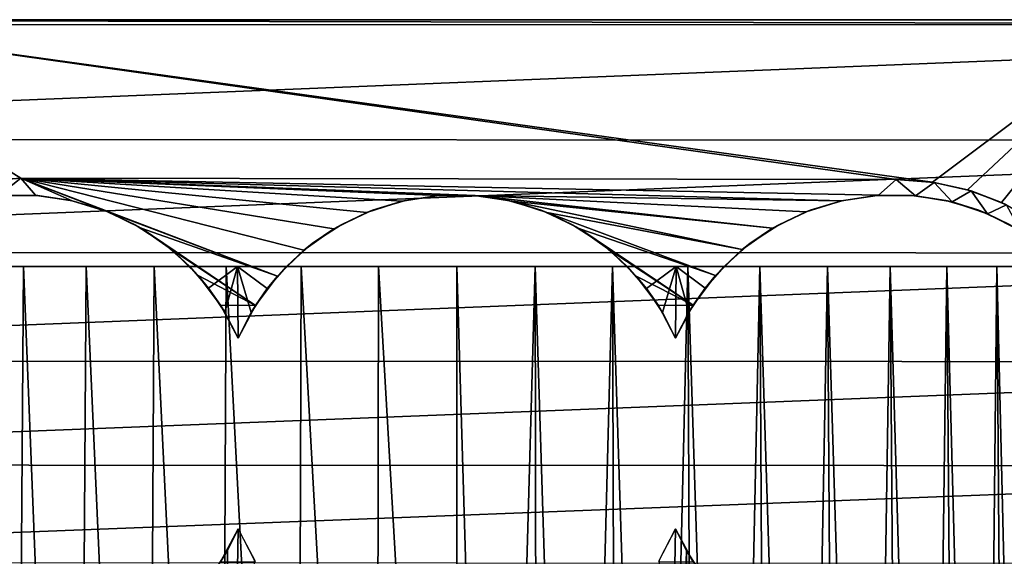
# Model space of a CAD drawing. Header units: millimetres. Extents: x 94.7 to 114.7, y -1235.4 to -1202.9.
# Tile 8 of 23: x 101.9 to 108.1, y -1228.7 to -1225.4. Entities that reach past the tile are written whole.
import ezdxf

# ---------------------------------------------------------------- set-up
doc = ezdxf.new("R2010")
doc.units = ezdxf.units.MM
doc.header["$LTSCALE"] = 65.185185
for name, color, linetype in [('11', 7, 'CONTINUOUS'), ('13', 7, 'CONTINUOUS'), ('25', 7, 'CONTINUOUS'), ('26', 7, 'CONTINUOUS'), ('28', 7, 'CONTINUOUS'), ('31', 7, 'CONTINUOUS'), ('32', 7, 'CONTINUOUS'), ('33', 7, 'CONTINUOUS'), ('34', 7, 'CONTINUOUS'), ('35', 7, 'CONTINUOUS'), ('36', 7, 'CONTINUOUS'), ('37', 7, 'CONTINUOUS'), ('38', 7, 'CONTINUOUS')]:
    doc.layers.add(name, color=color, linetype=linetype)

msp = doc.modelspace()

# ---------------------------------------------------------------- linework, layer by layer
at = {"layer": '11', "linetype": 'Continuous'}
for points in [[(113.6465, -1225.3878, 2056.8234), (95.7232, -1225.3858, 2056.8234), (98.4355, -1225.3551, 2056.8234), (113.6465, -1225.3878, 2056.8234)], [(95.837, -1226.1086, 2056.8234), (95.7232, -1225.3858, 2056.8234), (113.6465, -1225.3878, 2056.8234), (95.837, -1226.1086, 2056.8234)], [(113.5311, -1226.1123, 2056.8234), (95.837, -1226.1086, 2056.8234), (113.6465, -1225.3878, 2056.8234), (113.5311, -1226.1123, 2056.8234)], [(110.9355, -1225.3551, 2056.8234), (113.6465, -1225.3878, 2056.8234), (98.4355, -1225.3551, 2056.8234), (110.9355, -1225.3551, 2056.8234)], [(96.0258, -1226.8156, 2056.8234), (95.837, -1226.1086, 2056.8234), (113.5311, -1226.1123, 2056.8234), (96.0258, -1226.8156, 2056.8234)], [(113.3406, -1226.8209, 2056.8234), (96.0258, -1226.8156, 2056.8234), (113.5311, -1226.1123, 2056.8234), (113.3406, -1226.8209, 2056.8234)], [(96.2873, -1227.4989, 2056.8234), (96.0258, -1226.8156, 2056.8234), (113.3406, -1226.8209, 2056.8234), (96.2873, -1227.4989, 2056.8234)], [(113.077, -1227.5056, 2056.8234), (96.2873, -1227.4989, 2056.8234), (113.3406, -1226.8209, 2056.8234), (113.077, -1227.5056, 2056.8234)], [(96.6189, -1228.1512, 2056.8234), (96.2873, -1227.4989, 2056.8234), (113.077, -1227.5056, 2056.8234), (96.6189, -1228.1512, 2056.8234)], [(112.7432, -1228.159, 2056.8234), (96.6189, -1228.1512, 2056.8234), (113.077, -1227.5056, 2056.8234), (112.7432, -1228.159, 2056.8234)], [(97.0167, -1228.7653, 2056.8234), (96.6189, -1228.1512, 2056.8234), (112.7432, -1228.159, 2056.8234), (97.0167, -1228.7653, 2056.8234)], [(112.3429, -1228.7739, 2056.8234), (97.0167, -1228.7653, 2056.8234), (112.7432, -1228.159, 2056.8234), (112.3429, -1228.7739, 2056.8234)]]:
    msp.add_3dface(points, dxfattribs=at)
at = {"layer": '13', "linetype": 'Continuous'}
for points in [[(110.9355, -1225.3551, 2056.8234), (98.4355, -1225.3551, 2817.2234), (100.3355, -1225.3551, 2813.2234), (110.9355, -1225.3551, 2056.8234)], [(98.4355, -1225.3551, 2817.2234), (110.9355, -1225.3551, 2056.8234), (98.4355, -1225.3551, 2056.8234), (98.4355, -1225.3551, 2817.2234)], [(110.9355, -1225.3551, 2056.8234), (100.3355, -1225.3551, 2813.2234), (109.0355, -1225.3551, 2813.2234), (110.9355, -1225.3551, 2056.8234)]]:
    msp.add_3dface(points, dxfattribs=at)
at = {"layer": '25', "linetype": 'Continuous'}
for points in [[(107.6738, -1226.3757, 2813.2234), (100.3355, -1225.3551, 2813.2234), (107.4473, -1226.3592, 2813.2234), (107.6738, -1226.3757, 2813.2234)], [(100.3355, -1225.3551, 2813.2234), (101.9449, -1226.351, 2813.2234), (107.4473, -1226.3592, 2813.2234), (100.3355, -1225.3551, 2813.2234)], [(101.9449, -1226.351, 2813.2234), (100.3355, -1225.3551, 2813.2234), (101.7167, -1226.3674, 2813.2234), (101.9449, -1226.351, 2813.2234)], [(109.0355, -1225.3551, 2813.2234), (100.3355, -1225.3551, 2813.2234), (107.6738, -1226.3757, 2813.2234), (109.0355, -1225.3551, 2813.2234)], [(107.8957, -1226.4241, 2813.2234), (109.0355, -1225.3551, 2813.2234), (107.6738, -1226.3757, 2813.2234), (107.8957, -1226.4241, 2813.2234)], [(108.1084, -1226.5035, 2813.2234), (109.0355, -1225.3551, 2813.2234), (107.8957, -1226.4241, 2813.2234), (108.1084, -1226.5035, 2813.2234)], [(108.3078, -1226.6122, 2813.2234), (109.0355, -1225.3551, 2813.2234), (108.1084, -1226.5035, 2813.2234), (108.3078, -1226.6122, 2813.2234)]]:
    msp.add_3dface(points, dxfattribs=at)
at = {"layer": '26', "linetype": 'Continuous'}
for points in [[(101.9449, -1226.351, 2802.2234), (101.7167, -1226.3674, 2813.2234), (101.7059, -1226.369, 2802.2234), (101.9449, -1226.351, 2802.2234)], [(101.9449, -1226.351, 2813.2234), (101.7167, -1226.3674, 2813.2234), (101.9449, -1226.351, 2802.2234), (101.9449, -1226.351, 2813.2234)]]:
    msp.add_3dface(points, dxfattribs=at)
at = {"layer": '28', "linetype": 'Continuous'}
for points in [[(107.6851, -1226.3773, 2802.2234), (107.4473, -1226.3592, 2813.2234), (107.4473, -1226.3592, 2802.2234), (107.6851, -1226.3773, 2802.2234)], [(107.6738, -1226.3757, 2813.2234), (107.4473, -1226.3592, 2813.2234), (107.6851, -1226.3773, 2802.2234), (107.6738, -1226.3757, 2813.2234)], [(107.8957, -1226.4241, 2813.2234), (107.6738, -1226.3757, 2813.2234), (107.6851, -1226.3773, 2802.2234), (107.8957, -1226.4241, 2813.2234)], [(107.9175, -1226.4307, 2802.2234), (107.8957, -1226.4241, 2813.2234), (107.6851, -1226.3773, 2802.2234), (107.9175, -1226.4307, 2802.2234)], [(108.1084, -1226.5035, 2813.2234), (107.8957, -1226.4241, 2813.2234), (107.9175, -1226.4307, 2802.2234), (108.1084, -1226.5035, 2813.2234)], [(108.1394, -1226.518, 2802.2234), (108.1084, -1226.5035, 2813.2234), (107.9175, -1226.4307, 2802.2234), (108.1394, -1226.518, 2802.2234)], [(108.3078, -1226.6122, 2813.2234), (108.1084, -1226.5035, 2813.2234), (108.1394, -1226.518, 2802.2234), (108.3078, -1226.6122, 2813.2234)]]:
    msp.add_3dface(points, dxfattribs=at)
at = {"layer": '31', "linetype": 'Continuous'}
for points in [[(101.9449, -1226.351, 2802.2234), (101.7059, -1226.369, 2802.2234), (101.8028, -1226.461, 2802.2234), (101.9449, -1226.351, 2802.2234)], [(102.0366, -1226.4585, 2802.2234), (101.9449, -1226.351, 2802.2234), (101.8028, -1226.461, 2802.2234), (102.0366, -1226.4585, 2802.2234)], [(107.4473, -1226.3592, 2802.2234), (101.9449, -1226.351, 2802.2234), (107.3344, -1226.4585, 2802.2234), (107.4473, -1226.3592, 2802.2234)], [(107.3344, -1226.4585, 2802.2234), (101.9449, -1226.351, 2802.2234), (107.103, -1226.4924, 2802.2234), (107.3344, -1226.4585, 2802.2234)], [(107.103, -1226.4924, 2802.2234), (101.9449, -1226.351, 2802.2234), (104.8013, -1226.4596, 2802.2234), (107.103, -1226.4924, 2802.2234)], [(104.8013, -1226.4596, 2802.2234), (101.9449, -1226.351, 2802.2234), (104.5696, -1226.4596, 2802.2234), (104.8013, -1226.4596, 2802.2234)], [(104.5696, -1226.4596, 2802.2234), (101.9449, -1226.351, 2802.2234), (104.3407, -1226.4953, 2802.2234), (104.5696, -1226.4596, 2802.2234)], [(104.3407, -1226.4953, 2802.2234), (101.9449, -1226.351, 2802.2234), (104.12, -1226.5658, 2802.2234), (104.3407, -1226.4953, 2802.2234)], [(104.12, -1226.5658, 2802.2234), (101.9449, -1226.351, 2802.2234), (103.9128, -1226.6695, 2802.2234), (104.12, -1226.5658, 2802.2234)], [(103.9128, -1226.6695, 2802.2234), (101.9449, -1226.351, 2802.2234), (103.724, -1226.8038, 2802.2234), (103.9128, -1226.6695, 2802.2234)], [(103.724, -1226.8038, 2802.2234), (101.9449, -1226.351, 2802.2234), (103.5582, -1226.9656, 2802.2234), (103.724, -1226.8038, 2802.2234)], [(103.5582, -1226.9656, 2802.2234), (101.9449, -1226.351, 2802.2234), (102.4912, -1226.5619, 2802.2234), (103.5582, -1226.9656, 2802.2234)], [(102.4912, -1226.5619, 2802.2234), (101.9449, -1226.351, 2802.2234), (102.268, -1226.4924, 2802.2234), (102.4912, -1226.5619, 2802.2234)], [(102.268, -1226.4924, 2802.2234), (101.9449, -1226.351, 2802.2234), (102.0366, -1226.4585, 2802.2234), (102.268, -1226.4924, 2802.2234)], [(107.5681, -1226.461, 2802.2234), (107.4473, -1226.3592, 2802.2234), (107.3344, -1226.4585, 2802.2234), (107.5681, -1226.461, 2802.2234)], [(107.6851, -1226.3773, 2802.2234), (107.4473, -1226.3592, 2802.2234), (107.5681, -1226.461, 2802.2234), (107.6851, -1226.3773, 2802.2234)], [(107.7987, -1226.4998, 2802.2234), (107.6851, -1226.3773, 2802.2234), (107.5681, -1226.461, 2802.2234), (107.7987, -1226.4998, 2802.2234)], [(107.9175, -1226.4307, 2802.2234), (107.6851, -1226.3773, 2802.2234), (107.7987, -1226.4998, 2802.2234), (107.9175, -1226.4307, 2802.2234)], [(108.0204, -1226.5739, 2802.2234), (107.9175, -1226.4307, 2802.2234), (107.7987, -1226.4998, 2802.2234), (108.0204, -1226.5739, 2802.2234)], [(108.1394, -1226.518, 2802.2234), (107.9175, -1226.4307, 2802.2234), (108.0204, -1226.5739, 2802.2234), (108.1394, -1226.518, 2802.2234)], [(106.8798, -1226.5619, 2802.2234), (107.103, -1226.4924, 2802.2234), (104.8013, -1226.4596, 2802.2234), (106.8798, -1226.5619, 2802.2234)], [(105.0303, -1226.4953, 2802.2234), (106.67, -1226.6651, 2802.2234), (104.8013, -1226.4596, 2802.2234), (105.0303, -1226.4953, 2802.2234)], [(106.67, -1226.6651, 2802.2234), (106.8798, -1226.5619, 2802.2234), (104.8013, -1226.4596, 2802.2234), (106.67, -1226.6651, 2802.2234)], [(105.251, -1226.5658, 2802.2234), (106.4789, -1226.7998, 2802.2234), (105.0303, -1226.4953, 2802.2234), (105.251, -1226.5658, 2802.2234)], [(106.4789, -1226.7998, 2802.2234), (106.67, -1226.6651, 2802.2234), (105.0303, -1226.4953, 2802.2234), (106.4789, -1226.7998, 2802.2234)], [(102.701, -1226.6651, 2802.2234), (103.5582, -1226.9656, 2802.2234), (102.4912, -1226.5619, 2802.2234), (102.701, -1226.6651, 2802.2234)], [(105.4582, -1226.6695, 2802.2234), (106.3109, -1226.9624, 2802.2234), (105.251, -1226.5658, 2802.2234), (105.4582, -1226.6695, 2802.2234)], [(106.3109, -1226.9624, 2802.2234), (106.4789, -1226.7998, 2802.2234), (105.251, -1226.5658, 2802.2234), (106.3109, -1226.9624, 2802.2234)], [(108.228, -1226.6816, 2802.2234), (108.1394, -1226.518, 2802.2234), (108.0204, -1226.5739, 2802.2234), (108.228, -1226.6816, 2802.2234)], [(102.8921, -1226.7998, 2802.2234), (103.4192, -1227.151, 2802.2234), (102.701, -1226.6651, 2802.2234), (102.8921, -1226.7998, 2802.2234)], [(103.4192, -1227.151, 2802.2234), (103.5582, -1226.9656, 2802.2234), (102.701, -1226.6651, 2802.2234), (103.4192, -1227.151, 2802.2234)], [(105.647, -1226.8038, 2802.2234), (106.1704, -1227.1492, 2802.2234), (105.4582, -1226.6695, 2802.2234), (105.647, -1226.8038, 2802.2234)], [(106.1704, -1227.1492, 2802.2234), (106.3109, -1226.9624, 2802.2234), (105.4582, -1226.6695, 2802.2234), (106.1704, -1227.1492, 2802.2234)], [(103.06, -1226.9624, 2802.2234), (103.4192, -1227.151, 2802.2234), (102.8921, -1226.7998, 2802.2234), (103.06, -1226.9624, 2802.2234)], [(105.8128, -1226.9656, 2802.2234), (106.1704, -1227.1492, 2802.2234), (105.647, -1226.8038, 2802.2234), (105.8128, -1226.9656, 2802.2234)], [(103.2006, -1227.1492, 2802.2234), (103.4192, -1227.151, 2802.2234), (103.06, -1226.9624, 2802.2234), (103.2006, -1227.1492, 2802.2234)], [(105.9518, -1227.151, 2802.2234), (106.1704, -1227.1492, 2802.2234), (105.8128, -1226.9656, 2802.2234), (105.9518, -1227.151, 2802.2234)], [(103.3105, -1227.3556, 2802.2234), (103.4192, -1227.151, 2802.2234), (103.2006, -1227.1492, 2802.2234), (103.3105, -1227.3556, 2802.2234)], [(106.0605, -1227.3556, 2802.2234), (106.1704, -1227.1492, 2802.2234), (105.9518, -1227.151, 2802.2234), (106.0605, -1227.3556, 2802.2234)], [(103.4192, -1228.7592, 2802.2234), (103.3105, -1228.5546, 2802.2234), (103.2006, -1228.761, 2802.2234), (103.4192, -1228.7592, 2802.2234)], [(106.0605, -1228.5546, 2802.2234), (105.9518, -1228.7592, 2802.2234), (106.1704, -1228.761, 2802.2234), (106.0605, -1228.5546, 2802.2234)]]:
    msp.add_3dface(points, dxfattribs=at)
at = {"layer": '32', "linetype": 'Continuous'}
for points in [[(107.4473, -1226.3592, 2813.2234), (101.9449, -1226.351, 2802.2234), (107.4473, -1226.3592, 2802.2234), (107.4473, -1226.3592, 2813.2234)], [(107.4473, -1226.3592, 2813.2234), (101.9449, -1226.351, 2813.2234), (101.9449, -1226.351, 2802.2234), (107.4473, -1226.3592, 2813.2234)]]:
    msp.add_3dface(points, dxfattribs=at)
at = {"layer": '33', "linetype": 'Continuous'}
for points in [[(107.103, -1226.4924, 2802.2234), (106.8798, -1226.5619, 2802.2234), (106.9049, -1226.5521, 2793.5234), (107.103, -1226.4924, 2802.2234)], [(107.1126, -1226.4903, 2793.5234), (107.103, -1226.4924, 2802.2234), (106.9049, -1226.5521, 2793.5234), (107.1126, -1226.4903, 2793.5234)], [(107.3344, -1226.4585, 2802.2234), (107.103, -1226.4924, 2802.2234), (107.3271, -1226.459, 2793.5234), (107.3344, -1226.4585, 2802.2234)], [(107.3271, -1226.459, 2793.5234), (107.103, -1226.4924, 2802.2234), (107.1126, -1226.4903, 2793.5234), (107.3271, -1226.459, 2793.5234)], [(107.5439, -1226.459, 2793.5234), (107.3344, -1226.4585, 2802.2234), (107.3271, -1226.459, 2793.5234), (107.5439, -1226.459, 2793.5234)], [(107.5681, -1226.461, 2802.2234), (107.3344, -1226.4585, 2802.2234), (107.5439, -1226.459, 2793.5234), (107.5681, -1226.461, 2802.2234)], [(107.7583, -1226.4903, 2793.5234), (107.5681, -1226.461, 2802.2234), (107.5439, -1226.459, 2793.5234), (107.7583, -1226.4903, 2793.5234)], [(107.7987, -1226.4998, 2802.2234), (107.5681, -1226.461, 2802.2234), (107.7583, -1226.4903, 2793.5234), (107.7987, -1226.4998, 2802.2234)], [(107.9661, -1226.5521, 2793.5234), (107.7987, -1226.4998, 2802.2234), (107.7583, -1226.4903, 2793.5234), (107.9661, -1226.5521, 2793.5234)], [(108.0204, -1226.5739, 2802.2234), (107.7987, -1226.4998, 2802.2234), (107.9661, -1226.5521, 2793.5234), (108.0204, -1226.5739, 2802.2234)], [(106.8798, -1226.5619, 2802.2234), (106.67, -1226.6651, 2802.2234), (106.7083, -1226.6432, 2793.5234), (106.8798, -1226.5619, 2802.2234)], [(106.9049, -1226.5521, 2793.5234), (106.8798, -1226.5619, 2802.2234), (106.7083, -1226.6432, 2793.5234), (106.9049, -1226.5521, 2793.5234)], [(108.1627, -1226.6432, 2793.5234), (108.0204, -1226.5739, 2802.2234), (107.9661, -1226.5521, 2793.5234), (108.1627, -1226.6432, 2793.5234)], [(108.228, -1226.6816, 2802.2234), (108.0204, -1226.5739, 2802.2234), (108.1627, -1226.6432, 2793.5234), (108.228, -1226.6816, 2802.2234)], [(106.67, -1226.6651, 2802.2234), (106.4789, -1226.7998, 2802.2234), (106.5268, -1226.7617, 2793.5234), (106.67, -1226.6651, 2802.2234)], [(106.7083, -1226.6432, 2793.5234), (106.67, -1226.6651, 2802.2234), (106.5268, -1226.7617, 2793.5234), (106.7083, -1226.6432, 2793.5234)], [(106.4789, -1226.7998, 2802.2234), (106.3109, -1226.9624, 2802.2234), (106.3643, -1226.9051, 2797.3733), (106.4789, -1226.7998, 2802.2234)], [(106.3643, -1226.9051, 2793.5234), (106.5268, -1226.7617, 2793.5234), (106.3643, -1226.9051, 2797.3733), (106.3643, -1226.9051, 2793.5234)], [(106.5268, -1226.7617, 2793.5234), (106.4789, -1226.7998, 2802.2234), (106.3643, -1226.9051, 2797.3733), (106.5268, -1226.7617, 2793.5234)], [(106.3643, -1226.9051, 2797.3733), (106.3109, -1226.9624, 2802.2234), (106.2457, -1227.0416, 2797.4228), (106.3643, -1226.9051, 2797.3733)], [(106.3109, -1226.9624, 2802.2234), (106.1704, -1227.1492, 2802.2234), (106.2457, -1227.0416, 2797.4228), (106.3109, -1226.9624, 2802.2234)], [(106.2457, -1227.0416, 2797.4228), (106.1704, -1227.1492, 2802.2234), (106.1439, -1227.1924, 2797.4621), (106.2457, -1227.0416, 2797.4228)], [(106.1704, -1227.1492, 2802.2234), (106.0605, -1227.3556, 2802.2234), (106.1439, -1227.1924, 2797.4621), (106.1704, -1227.1492, 2802.2234)], [(106.1439, -1227.1924, 2797.4621), (106.0605, -1227.3556, 2802.2234), (106.0605, -1227.3556, 2797.4919), (106.1439, -1227.1924, 2797.4621)], [(106.0605, -1228.5546, 2802.2234), (106.1704, -1228.761, 2802.2234), (106.0605, -1228.5546, 2797.4919), (106.0605, -1228.5546, 2802.2234)], [(106.0605, -1228.5546, 2797.4919), (106.1704, -1228.761, 2802.2234), (106.1276, -1228.6895, 2797.468), (106.0605, -1228.5546, 2797.4919)], [(106.1276, -1228.6895, 2797.468), (106.1704, -1228.761, 2802.2234), (106.2074, -1228.8163, 2797.438), (106.1276, -1228.6895, 2797.468)]]:
    msp.add_3dface(points, dxfattribs=at)
at = {"layer": '34', "linetype": 'Continuous'}
for points in [[(104.3407, -1226.4953, 2802.2234), (104.12, -1226.5658, 2802.2234), (104.1549, -1226.5521, 2793.5234), (104.3407, -1226.4953, 2802.2234)], [(104.3626, -1226.4903, 2793.5234), (104.3407, -1226.4953, 2802.2234), (104.1549, -1226.5521, 2793.5234), (104.3626, -1226.4903, 2793.5234)], [(104.5696, -1226.4596, 2802.2234), (104.3407, -1226.4953, 2802.2234), (104.3626, -1226.4903, 2793.5234), (104.5696, -1226.4596, 2802.2234)], [(104.5771, -1226.459, 2793.5234), (104.5696, -1226.4596, 2802.2234), (104.3626, -1226.4903, 2793.5234), (104.5771, -1226.459, 2793.5234)], [(104.7939, -1226.459, 2793.5234), (104.5696, -1226.4596, 2802.2234), (104.5771, -1226.459, 2793.5234), (104.7939, -1226.459, 2793.5234)], [(104.8013, -1226.4596, 2802.2234), (104.5696, -1226.4596, 2802.2234), (104.7939, -1226.459, 2793.5234), (104.8013, -1226.4596, 2802.2234)], [(105.0083, -1226.4903, 2793.5234), (104.8013, -1226.4596, 2802.2234), (104.7939, -1226.459, 2793.5234), (105.0083, -1226.4903, 2793.5234)], [(105.0303, -1226.4953, 2802.2234), (104.8013, -1226.4596, 2802.2234), (105.0083, -1226.4903, 2793.5234), (105.0303, -1226.4953, 2802.2234)], [(105.2161, -1226.5521, 2793.5234), (105.0303, -1226.4953, 2802.2234), (105.0083, -1226.4903, 2793.5234), (105.2161, -1226.5521, 2793.5234)], [(105.251, -1226.5658, 2802.2234), (105.0303, -1226.4953, 2802.2234), (105.2161, -1226.5521, 2793.5234), (105.251, -1226.5658, 2802.2234)], [(104.12, -1226.5658, 2802.2234), (103.9128, -1226.6695, 2802.2234), (103.9583, -1226.6432, 2793.5234), (104.12, -1226.5658, 2802.2234)], [(104.1549, -1226.5521, 2793.5234), (104.12, -1226.5658, 2802.2234), (103.9583, -1226.6432, 2793.5234), (104.1549, -1226.5521, 2793.5234)], [(105.4127, -1226.6432, 2793.5234), (105.251, -1226.5658, 2802.2234), (105.2161, -1226.5521, 2793.5234), (105.4127, -1226.6432, 2793.5234)], [(105.4582, -1226.6695, 2802.2234), (105.251, -1226.5658, 2802.2234), (105.4127, -1226.6432, 2793.5234), (105.4582, -1226.6695, 2802.2234)], [(103.9128, -1226.6695, 2802.2234), (103.724, -1226.8038, 2802.2234), (103.7768, -1226.7617, 2793.5234), (103.9128, -1226.6695, 2802.2234)], [(103.9583, -1226.6432, 2793.5234), (103.9128, -1226.6695, 2802.2234), (103.7768, -1226.7617, 2793.5234), (103.9583, -1226.6432, 2793.5234)], [(105.5942, -1226.7617, 2793.5234), (105.4582, -1226.6695, 2802.2234), (105.4127, -1226.6432, 2793.5234), (105.5942, -1226.7617, 2793.5234)], [(105.647, -1226.8038, 2802.2234), (105.4582, -1226.6695, 2802.2234), (105.5942, -1226.7617, 2793.5234), (105.647, -1226.8038, 2802.2234)], [(103.724, -1226.8038, 2802.2234), (103.5582, -1226.9656, 2802.2234), (103.6143, -1226.9051, 2797.5845), (103.724, -1226.8038, 2802.2234)], [(103.7768, -1226.7617, 2793.5234), (103.724, -1226.8038, 2802.2234), (103.6143, -1226.9051, 2797.5845), (103.7768, -1226.7617, 2793.5234)], [(103.6143, -1226.9051, 2793.5234), (103.7768, -1226.7617, 2793.5234), (103.6143, -1226.9051, 2797.5845), (103.6143, -1226.9051, 2793.5234)], [(105.7567, -1226.9051, 2793.5234), (105.647, -1226.8038, 2802.2234), (105.5942, -1226.7617, 2793.5234), (105.7567, -1226.9051, 2793.5234)], [(105.8128, -1226.9656, 2802.2234), (105.647, -1226.8038, 2802.2234), (105.7567, -1226.9051, 2797.5845), (105.8128, -1226.9656, 2802.2234)], [(105.647, -1226.8038, 2802.2234), (105.7567, -1226.9051, 2793.5234), (105.7567, -1226.9051, 2797.5845), (105.647, -1226.8038, 2802.2234)], [(103.6143, -1226.9051, 2797.5845), (103.5582, -1226.9656, 2802.2234), (103.4941, -1227.0437, 2797.5509), (103.6143, -1226.9051, 2797.5845)], [(105.8769, -1227.0437, 2797.5509), (105.8128, -1226.9656, 2802.2234), (105.7567, -1226.9051, 2797.5845), (105.8769, -1227.0437, 2797.5509)], [(103.5582, -1226.9656, 2802.2234), (103.4192, -1227.151, 2802.2234), (103.4941, -1227.0437, 2797.5509), (103.5582, -1226.9656, 2802.2234)], [(105.9518, -1227.151, 2802.2234), (105.8128, -1226.9656, 2802.2234), (105.8769, -1227.0437, 2797.5509), (105.9518, -1227.151, 2802.2234)], [(103.4941, -1227.0437, 2797.5509), (103.4192, -1227.151, 2802.2234), (103.3923, -1227.195, 2797.5193), (103.4941, -1227.0437, 2797.5509)], [(105.9786, -1227.195, 2797.5193), (105.9518, -1227.151, 2802.2234), (105.8769, -1227.0437, 2797.5509), (105.9786, -1227.195, 2797.5193)], [(103.4192, -1227.151, 2802.2234), (103.3105, -1227.3556, 2802.2234), (103.3923, -1227.195, 2797.5193), (103.4192, -1227.151, 2802.2234)], [(106.0605, -1227.3556, 2802.2234), (105.9518, -1227.151, 2802.2234), (106.0605, -1227.3556, 2797.4919), (106.0605, -1227.3556, 2802.2234)], [(106.0605, -1227.3556, 2797.4919), (105.9518, -1227.151, 2802.2234), (105.9786, -1227.195, 2797.5193), (106.0605, -1227.3556, 2797.4919)], [(103.3923, -1227.195, 2797.5193), (103.3105, -1227.3556, 2802.2234), (103.3105, -1227.3556, 2797.4919), (103.3923, -1227.195, 2797.5193)]]:
    msp.add_3dface(points, dxfattribs=at)
at = {"layer": '35', "linetype": 'Continuous'}
for points in [[(102.0366, -1226.4585, 2802.2234), (101.8028, -1226.461, 2802.2234), (101.8271, -1226.459, 2793.5234), (102.0366, -1226.4585, 2802.2234)], [(102.0439, -1226.459, 2793.5234), (102.0366, -1226.4585, 2802.2234), (101.8271, -1226.459, 2793.5234), (102.0439, -1226.459, 2793.5234)], [(102.2583, -1226.4903, 2793.5234), (102.0366, -1226.4585, 2802.2234), (102.0439, -1226.459, 2793.5234), (102.2583, -1226.4903, 2793.5234)], [(102.268, -1226.4924, 2802.2234), (102.0366, -1226.4585, 2802.2234), (102.2583, -1226.4903, 2793.5234), (102.268, -1226.4924, 2802.2234)], [(102.4661, -1226.5521, 2793.5234), (102.268, -1226.4924, 2802.2234), (102.2583, -1226.4903, 2793.5234), (102.4661, -1226.5521, 2793.5234)], [(102.4912, -1226.5619, 2802.2234), (102.268, -1226.4924, 2802.2234), (102.4661, -1226.5521, 2793.5234), (102.4912, -1226.5619, 2802.2234)], [(102.6627, -1226.6432, 2793.5234), (102.4912, -1226.5619, 2802.2234), (102.4661, -1226.5521, 2793.5234), (102.6627, -1226.6432, 2793.5234)], [(102.701, -1226.6651, 2802.2234), (102.4912, -1226.5619, 2802.2234), (102.6627, -1226.6432, 2793.5234), (102.701, -1226.6651, 2802.2234)], [(102.8442, -1226.7617, 2793.5234), (102.701, -1226.6651, 2802.2234), (102.6627, -1226.6432, 2793.5234), (102.8442, -1226.7617, 2793.5234)], [(102.8921, -1226.7998, 2802.2234), (102.701, -1226.6651, 2802.2234), (102.8442, -1226.7617, 2793.5234), (102.8921, -1226.7998, 2802.2234)], [(103.0067, -1226.9051, 2793.5234), (102.8921, -1226.7998, 2802.2234), (102.8442, -1226.7617, 2793.5234), (103.0067, -1226.9051, 2793.5234)], [(102.8921, -1226.7998, 2802.2234), (103.0067, -1226.9051, 2793.5234), (103.0067, -1226.9051, 2797.3733), (102.8921, -1226.7998, 2802.2234)], [(103.06, -1226.9624, 2802.2234), (102.8921, -1226.7998, 2802.2234), (103.0067, -1226.9051, 2797.3733), (103.06, -1226.9624, 2802.2234)], [(103.1252, -1227.0416, 2797.4228), (103.06, -1226.9624, 2802.2234), (103.0067, -1226.9051, 2797.3733), (103.1252, -1227.0416, 2797.4228)], [(103.2006, -1227.1492, 2802.2234), (103.06, -1226.9624, 2802.2234), (103.1252, -1227.0416, 2797.4228), (103.2006, -1227.1492, 2802.2234)], [(103.2271, -1227.1924, 2797.4621), (103.2006, -1227.1492, 2802.2234), (103.1252, -1227.0416, 2797.4228), (103.2271, -1227.1924, 2797.4621)], [(103.3105, -1227.3556, 2802.2234), (103.2006, -1227.1492, 2802.2234), (103.3105, -1227.3556, 2797.4919), (103.3105, -1227.3556, 2802.2234)], [(103.3105, -1227.3556, 2797.4919), (103.2006, -1227.1492, 2802.2234), (103.2271, -1227.1924, 2797.4621), (103.3105, -1227.3556, 2797.4919)], [(103.2006, -1228.761, 2802.2234), (103.3105, -1228.5546, 2802.2234), (103.2434, -1228.6895, 2797.468), (103.2006, -1228.761, 2802.2234)], [(103.2434, -1228.6895, 2797.468), (103.3105, -1228.5546, 2802.2234), (103.3105, -1228.5546, 2797.4919), (103.2434, -1228.6895, 2797.468)], [(103.1636, -1228.8163, 2797.438), (103.2006, -1228.761, 2802.2234), (103.2434, -1228.6895, 2797.468), (103.1636, -1228.8163, 2797.438)]]:
    msp.add_3dface(points, dxfattribs=at)
at = {"layer": '36', "linetype": 'Continuous'}
for points in [[(103.0067, -1226.9051, 2793.5234), (100.8643, -1226.9051, 2793.5234), (102.7823, -1226.9051, 2789.7794), (103.0067, -1226.9051, 2793.5234)], [(102.7823, -1226.9051, 2789.7794), (100.8643, -1226.9051, 2793.5234), (102.3562, -1226.9051, 2790.0285), (102.7823, -1226.9051, 2789.7794)], [(102.3562, -1226.9051, 2790.0285), (100.8643, -1226.9051, 2793.5234), (101.9623, -1226.9051, 2790.3258), (102.3562, -1226.9051, 2790.0285)], [(101.9623, -1226.9051, 2790.3258), (100.8643, -1226.9051, 2793.5234), (101.606, -1226.9051, 2790.6673), (101.9623, -1226.9051, 2790.3258)], [(103.2346, -1226.9051, 2789.582), (103.0067, -1226.9051, 2793.5234), (102.7823, -1226.9051, 2789.7794), (103.2346, -1226.9051, 2789.582)], [(103.0067, -1226.9051, 2797.3733), (103.0067, -1226.9051, 2793.5234), (103.2346, -1226.9051, 2789.582), (103.0067, -1226.9051, 2797.3733)], [(103.0067, -1226.9051, 2797.3733), (103.2346, -1226.9051, 2789.582), (103.3064, -1226.9051, 2797.4905), (103.0067, -1226.9051, 2797.3733)], [(103.2346, -1226.9051, 2789.582), (103.7069, -1226.9051, 2789.439), (103.3064, -1226.9051, 2797.4905), (103.2346, -1226.9051, 2789.582)], [(103.6143, -1226.9051, 2793.5234), (103.6143, -1226.9051, 2797.5845), (103.3064, -1226.9051, 2797.4905), (103.6143, -1226.9051, 2793.5234)], [(103.7069, -1226.9051, 2789.439), (103.6143, -1226.9051, 2793.5234), (103.3064, -1226.9051, 2797.4905), (103.7069, -1226.9051, 2789.439)], [(105.664, -1226.9051, 2789.439), (103.6143, -1226.9051, 2793.5234), (105.1782, -1226.9051, 2789.3524), (105.664, -1226.9051, 2789.439)], [(105.1782, -1226.9051, 2789.3524), (103.6143, -1226.9051, 2793.5234), (104.6855, -1226.9051, 2789.3234), (105.1782, -1226.9051, 2789.3524)], [(104.6855, -1226.9051, 2789.3234), (103.6143, -1226.9051, 2793.5234), (104.1928, -1226.9051, 2789.3524), (104.6855, -1226.9051, 2789.3234)], [(104.1928, -1226.9051, 2789.3524), (103.6143, -1226.9051, 2793.5234), (103.7069, -1226.9051, 2789.439), (104.1928, -1226.9051, 2789.3524)], [(105.7567, -1226.9051, 2793.5234), (103.6143, -1226.9051, 2793.5234), (105.664, -1226.9051, 2789.439), (105.7567, -1226.9051, 2793.5234)], [(106.1364, -1226.9051, 2789.582), (105.7567, -1226.9051, 2793.5234), (105.664, -1226.9051, 2789.439), (106.1364, -1226.9051, 2789.582)], [(105.7567, -1226.9051, 2797.5845), (106.1364, -1226.9051, 2789.582), (106.0645, -1226.9051, 2797.4905), (105.7567, -1226.9051, 2797.5845)], [(105.7567, -1226.9051, 2797.5845), (105.7567, -1226.9051, 2793.5234), (106.1364, -1226.9051, 2789.582), (105.7567, -1226.9051, 2797.5845)], [(106.3643, -1226.9051, 2793.5234), (106.3643, -1226.9051, 2797.3733), (106.0645, -1226.9051, 2797.4905), (106.3643, -1226.9051, 2793.5234)], [(106.1364, -1226.9051, 2789.582), (106.3643, -1226.9051, 2793.5234), (106.0645, -1226.9051, 2797.4905), (106.1364, -1226.9051, 2789.582)], [(106.5887, -1226.9051, 2789.7794), (106.3643, -1226.9051, 2793.5234), (106.1364, -1226.9051, 2789.582), (106.5887, -1226.9051, 2789.7794)], [(107.4087, -1226.9051, 2790.3258), (106.3643, -1226.9051, 2793.5234), (107.0148, -1226.9051, 2790.0285), (107.4087, -1226.9051, 2790.3258)], [(107.7649, -1226.9051, 2790.6673), (106.3643, -1226.9051, 2793.5234), (107.4087, -1226.9051, 2790.3258), (107.7649, -1226.9051, 2790.6673)], [(108.0787, -1226.9051, 2791.0483), (106.3643, -1226.9051, 2793.5234), (107.7649, -1226.9051, 2790.6673), (108.0787, -1226.9051, 2791.0483)], [(108.3456, -1226.9051, 2791.4634), (106.3643, -1226.9051, 2793.5234), (108.0787, -1226.9051, 2791.0483), (108.3456, -1226.9051, 2791.4634)], [(108.5067, -1226.9051, 2793.5234), (106.3643, -1226.9051, 2793.5234), (108.3456, -1226.9051, 2791.4634), (108.5067, -1226.9051, 2793.5234)], [(107.0148, -1226.9051, 2790.0285), (106.3643, -1226.9051, 2793.5234), (106.5887, -1226.9051, 2789.7794), (107.0148, -1226.9051, 2790.0285)]]:
    msp.add_3dface(points, dxfattribs=at)
at = {"layer": '37', "linetype": 'Continuous'}
for points in [[(101.9004, -1235.4051, 2790.3796), (101.9623, -1226.9051, 2790.3258), (101.606, -1226.9051, 2790.6673), (101.9004, -1235.4051, 2790.3796)], [(101.9004, -1235.4051, 2790.3796), (102.2996, -1235.4051, 2790.0669), (101.9623, -1226.9051, 2790.3258), (101.9004, -1235.4051, 2790.3796)], [(102.2996, -1235.4051, 2790.0669), (102.3562, -1226.9051, 2790.0285), (101.9623, -1226.9051, 2790.3258), (102.2996, -1235.4051, 2790.0669)], [(102.2996, -1235.4051, 2790.0669), (102.7337, -1235.4051, 2789.8045), (102.3562, -1226.9051, 2790.0285), (102.2996, -1235.4051, 2790.0669)], [(102.7337, -1235.4051, 2789.8045), (102.7823, -1226.9051, 2789.7794), (102.3562, -1226.9051, 2790.0285), (102.7337, -1235.4051, 2789.8045)], [(102.7337, -1235.4051, 2789.8045), (103.1962, -1235.4051, 2789.5963), (102.7823, -1226.9051, 2789.7794), (102.7337, -1235.4051, 2789.8045)], [(103.1962, -1235.4051, 2789.5963), (103.2346, -1226.9051, 2789.582), (102.7823, -1226.9051, 2789.7794), (103.1962, -1235.4051, 2789.5963)], [(103.1962, -1235.4051, 2789.5963), (103.6804, -1235.4051, 2789.4454), (103.2346, -1226.9051, 2789.582), (103.1962, -1235.4051, 2789.5963)], [(103.6804, -1235.4051, 2789.4454), (103.7069, -1226.9051, 2789.439), (103.2346, -1226.9051, 2789.582), (103.6804, -1235.4051, 2789.4454)], [(103.6804, -1235.4051, 2789.4454), (104.1792, -1235.4051, 2789.354), (103.7069, -1226.9051, 2789.439), (103.6804, -1235.4051, 2789.4454)], [(104.1792, -1235.4051, 2789.354), (104.1928, -1226.9051, 2789.3524), (103.7069, -1226.9051, 2789.439), (104.1792, -1235.4051, 2789.354)], [(104.1792, -1235.4051, 2789.354), (104.6855, -1235.4051, 2789.3234), (104.1928, -1226.9051, 2789.3524), (104.1792, -1235.4051, 2789.354)], [(104.6855, -1235.4051, 2789.3234), (104.6855, -1226.9051, 2789.3234), (104.1928, -1226.9051, 2789.3524), (104.6855, -1235.4051, 2789.3234)], [(103.1962, -1235.4051, 2797.4505), (103.3105, -1228.5546, 2797.4919), (103.412, -1228.7476, 2797.5256), (103.1962, -1235.4051, 2797.4505)], [(103.1962, -1235.4051, 2797.4505), (103.2434, -1228.6895, 2797.468), (103.3105, -1228.5546, 2797.4919), (103.1962, -1235.4051, 2797.4505)], [(103.1962, -1235.4051, 2797.4505), (103.1636, -1228.8163, 2797.438), (103.2434, -1228.6895, 2797.468), (103.1962, -1235.4051, 2797.4505)]]:
    msp.add_3dface(points, dxfattribs=at)
at = {"layer": '38', "linetype": 'Continuous'}
for points in [[(103.1252, -1227.0416, 2797.4228), (103.0067, -1226.9051, 2797.3733), (103.3064, -1226.9051, 2797.4905), (103.1252, -1227.0416, 2797.4228)], [(103.2271, -1227.1924, 2797.4621), (103.1252, -1227.0416, 2797.4228), (103.3064, -1226.9051, 2797.4905), (103.2271, -1227.1924, 2797.4621)], [(103.3105, -1227.3556, 2797.4919), (103.2271, -1227.1924, 2797.4621), (103.3064, -1226.9051, 2797.4905), (103.3105, -1227.3556, 2797.4919)], [(103.6143, -1226.9051, 2797.5845), (103.4941, -1227.0437, 2797.5509), (103.3064, -1226.9051, 2797.4905), (103.6143, -1226.9051, 2797.5845)], [(103.4941, -1227.0437, 2797.5509), (103.3923, -1227.195, 2797.5193), (103.3064, -1226.9051, 2797.4905), (103.4941, -1227.0437, 2797.5509)], [(103.3923, -1227.195, 2797.5193), (103.3105, -1227.3556, 2797.4919), (103.3064, -1226.9051, 2797.4905), (103.3923, -1227.195, 2797.5193)], [(104.9391, -1235.4051, 2789.331), (105.1782, -1226.9051, 2789.3524), (104.6855, -1226.9051, 2789.3234), (104.9391, -1235.4051, 2789.331)], [(104.6855, -1235.4051, 2789.3234), (104.9391, -1235.4051, 2789.331), (104.6855, -1226.9051, 2789.3234), (104.6855, -1235.4051, 2789.3234)], [(104.9391, -1235.4051, 2789.331), (105.1918, -1235.4051, 2789.354), (105.1782, -1226.9051, 2789.3524), (104.9391, -1235.4051, 2789.331)], [(105.4426, -1235.4051, 2789.3922), (105.664, -1226.9051, 2789.439), (105.1782, -1226.9051, 2789.3524), (105.4426, -1235.4051, 2789.3922)], [(105.1918, -1235.4051, 2789.354), (105.4426, -1235.4051, 2789.3922), (105.1782, -1226.9051, 2789.3524), (105.1918, -1235.4051, 2789.354)], [(105.4426, -1235.4051, 2789.3922), (105.6906, -1235.4051, 2789.4454), (105.664, -1226.9051, 2789.439), (105.4426, -1235.4051, 2789.3922)], [(105.935, -1235.4051, 2789.5136), (106.1364, -1226.9051, 2789.582), (105.664, -1226.9051, 2789.439), (105.935, -1235.4051, 2789.5136)], [(105.6906, -1235.4051, 2789.4454), (105.935, -1235.4051, 2789.5136), (105.664, -1226.9051, 2789.439), (105.6906, -1235.4051, 2789.4454)], [(105.8769, -1227.0437, 2797.5509), (105.7567, -1226.9051, 2797.5845), (106.0645, -1226.9051, 2797.4905), (105.8769, -1227.0437, 2797.5509)], [(105.9786, -1227.195, 2797.5193), (105.8769, -1227.0437, 2797.5509), (106.0645, -1226.9051, 2797.4905), (105.9786, -1227.195, 2797.5193)], [(105.935, -1235.4051, 2789.5136), (106.1748, -1235.4051, 2789.5963), (106.1364, -1226.9051, 2789.582), (105.935, -1235.4051, 2789.5136)], [(106.0605, -1227.3556, 2797.4919), (105.9786, -1227.195, 2797.5193), (106.0645, -1226.9051, 2797.4905), (106.0605, -1227.3556, 2797.4919)], [(106.1439, -1227.1924, 2797.4621), (106.0605, -1227.3556, 2797.4919), (106.0645, -1226.9051, 2797.4905), (106.1439, -1227.1924, 2797.4621)], [(106.3643, -1226.9051, 2797.3733), (106.2457, -1227.0416, 2797.4228), (106.0645, -1226.9051, 2797.4905), (106.3643, -1226.9051, 2797.3733)], [(106.2457, -1227.0416, 2797.4228), (106.1439, -1227.1924, 2797.4621), (106.0645, -1226.9051, 2797.4905), (106.2457, -1227.0416, 2797.4228)], [(106.1748, -1235.4051, 2789.5963), (106.4092, -1235.4051, 2789.6934), (106.1364, -1226.9051, 2789.582), (106.1748, -1235.4051, 2789.5963)], [(106.4092, -1235.4051, 2789.6934), (106.5887, -1226.9051, 2789.7794), (106.1364, -1226.9051, 2789.582), (106.4092, -1235.4051, 2789.6934)], [(106.4092, -1235.4051, 2789.6934), (106.6373, -1235.4051, 2789.8045), (106.5887, -1226.9051, 2789.7794), (106.4092, -1235.4051, 2789.6934)], [(106.8583, -1235.4051, 2789.9291), (107.0148, -1226.9051, 2790.0285), (106.5887, -1226.9051, 2789.7794), (106.8583, -1235.4051, 2789.9291)], [(106.6373, -1235.4051, 2789.8045), (106.8583, -1235.4051, 2789.9291), (106.5887, -1226.9051, 2789.7794), (106.6373, -1235.4051, 2789.8045)], [(106.8583, -1235.4051, 2789.9291), (107.0714, -1235.4051, 2790.0669), (107.0148, -1226.9051, 2790.0285), (106.8583, -1235.4051, 2789.9291)], [(107.2757, -1235.4051, 2790.2172), (107.4087, -1226.9051, 2790.3258), (107.0148, -1226.9051, 2790.0285), (107.2757, -1235.4051, 2790.2172)], [(107.0714, -1235.4051, 2790.0669), (107.2757, -1235.4051, 2790.2172), (107.0148, -1226.9051, 2790.0285), (107.0714, -1235.4051, 2790.0669)], [(107.2757, -1235.4051, 2790.2172), (107.4706, -1235.4051, 2790.3796), (107.4087, -1226.9051, 2790.3258), (107.2757, -1235.4051, 2790.2172)], [(107.6553, -1235.4051, 2790.5535), (107.7649, -1226.9051, 2790.6673), (107.4087, -1226.9051, 2790.3258), (107.6553, -1235.4051, 2790.5535)], [(107.4706, -1235.4051, 2790.3796), (107.6553, -1235.4051, 2790.5535), (107.4087, -1226.9051, 2790.3258), (107.4706, -1235.4051, 2790.3796)], [(107.6553, -1235.4051, 2790.5535), (107.8292, -1235.4051, 2790.7383), (107.7649, -1226.9051, 2790.6673), (107.6553, -1235.4051, 2790.5535)], [(107.9917, -1235.4051, 2790.9332), (108.0787, -1226.9051, 2791.0483), (107.7649, -1226.9051, 2790.6673), (107.9917, -1235.4051, 2790.9332)], [(107.8292, -1235.4051, 2790.7383), (107.9917, -1235.4051, 2790.9332), (107.7649, -1226.9051, 2790.6673), (107.8292, -1235.4051, 2790.7383)], [(107.9917, -1235.4051, 2790.9332), (108.142, -1235.4051, 2791.1375), (108.0787, -1226.9051, 2791.0483), (107.9917, -1235.4051, 2790.9332)], [(108.2798, -1235.4051, 2791.3506), (108.3456, -1226.9051, 2791.4634), (108.0787, -1226.9051, 2791.0483), (108.2798, -1235.4051, 2791.3506)], [(108.142, -1235.4051, 2791.1375), (108.2798, -1235.4051, 2791.3506), (108.0787, -1226.9051, 2791.0483), (108.142, -1235.4051, 2791.1375)], [(106.0605, -1228.5546, 2797.4919), (105.935, -1235.4051, 2797.5332), (105.959, -1228.7476, 2797.5256), (106.0605, -1228.5546, 2797.4919)], [(105.935, -1235.4051, 2797.5332), (106.0605, -1228.5546, 2797.4919), (106.1276, -1228.6895, 2797.468), (105.935, -1235.4051, 2797.5332)], [(106.1748, -1235.4051, 2797.4505), (105.935, -1235.4051, 2797.5332), (106.1276, -1228.6895, 2797.468), (106.1748, -1235.4051, 2797.4505)], [(106.1748, -1235.4051, 2797.4505), (106.1276, -1228.6895, 2797.468), (106.2074, -1228.8163, 2797.438), (106.1748, -1235.4051, 2797.4505)]]:
    msp.add_3dface(points, dxfattribs=at)

doc.saveas('drawing.dxf')
